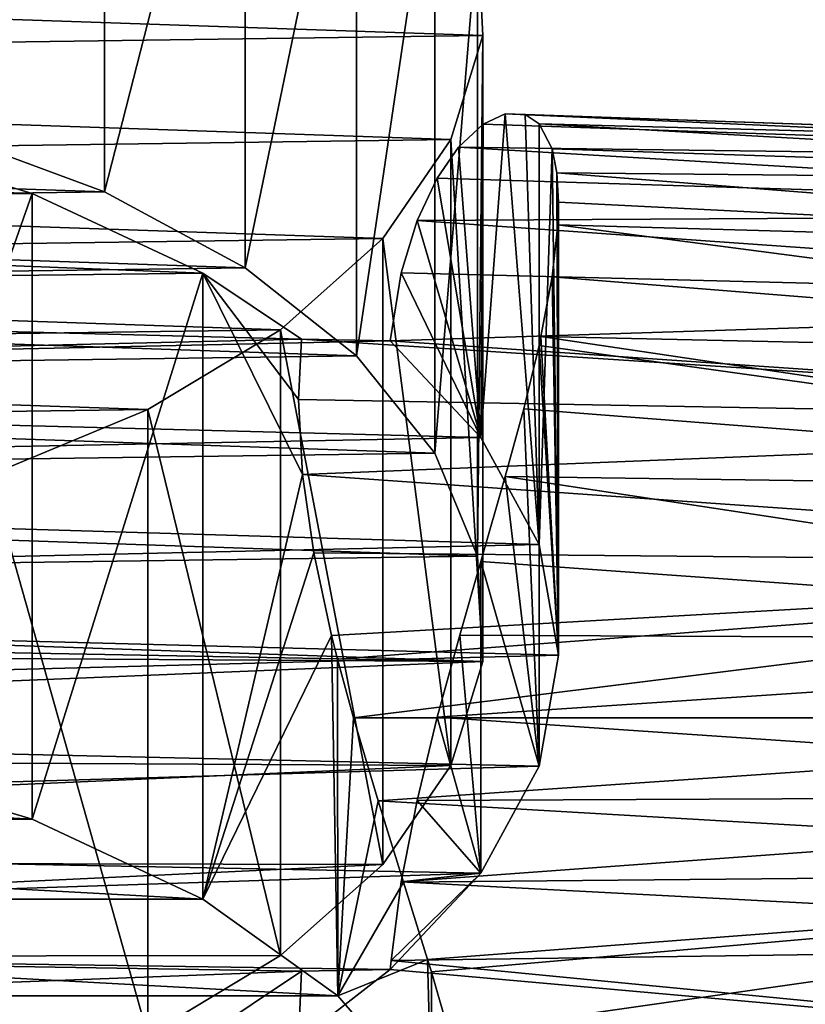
# Model space of a CAD drawing. Header units: millimetres. Extents: x 0 to 1220, y 0 to 506.
# Tile 138 of 256: x 372 to 383, y 320 to 333. Entities that reach past the tile are written whole.
import ezdxf

# ---------------------------------------------------------------- set-up
doc = ezdxf.new("R2010")
doc.units = ezdxf.units.MM
doc.header["$LTSCALE"] = 25.4
doc.layers.get('0').update_dxf_attribs({"true_color": 0xff5454})

# ---------------------------------------------------------------- blocks, each defined once
blk = doc.blocks.new('TWIG-VI-9138.STL')
at = {"color": 0}
mesh = blk.add_polyface(dxfattribs=at)
corners = [(-212.551, 356.261, 321.651), (-207.041, 356.337, 321.526), (-209.803, 356.432, 321.37), (-204.359, 355.981, 322.112), (-215.192, 355.83, 322.359), (-201.849, 355.374, 323.109), (-217.636, 355.155, 323.469), (-199.596, 354.539, 324.484), (-219.8, 354.258, 324.945), (-197.678, 353.502, 326.189), (-221.61, 353.17, 326.734), (-196.158, 352.3, 328.165), (-223.004, 351.928, 328.778), (-195.09, 350.974, 330.347), (-223.934, 350.573, 331.005), (-194.509, 349.568, 332.66), (-224.37, 349.153, 333.341), (-194.435, 348.13, 335.024), (-224.296, 347.716, 335.705), (-194.871, 346.71, 337.36), (-223.715, 346.31, 338.018), (-195.801, 345.356, 339.587), (-222.647, 344.983, 340.2), (-197.195, 344.113, 341.631), (-221.127, 343.781, 342.177), (-199.005, 343.025, 343.421), (-219.208, 342.745, 343.881), (-201.168, 342.128, 344.896), (-216.956, 341.909, 345.256), (-203.612, 341.453, 346.006), (-214.446, 341.303, 346.253), (-206.254, 341.023, 346.714), (-211.764, 340.946, 346.84), (-209.002, 340.852, 346.995)]
mesh.append_faces([[corners[k] for k in face] for face in [(0, 1, 2), (31, 32, 33)]], dxfattribs={"vtx0": -1, "color": 0})
mesh.append_faces([[corners[k] for k in face] for face in [(1, 0, 3), (3, 4, 5), (5, 6, 7), (7, 8, 9), (9, 10, 11), (11, 12, 13), (13, 14, 15), (15, 16, 17), (17, 18, 19), (19, 20, 21), (21, 22, 23), (23, 24, 25), (25, 26, 27), (27, 28, 29), (29, 30, 31)]], dxfattribs={"vtx0": -1, "vtx1": -1, "color": 0})
mesh.append_faces([[corners[k] for k in face] for face in [(3, 0, 4), (5, 4, 6), (7, 6, 8), (9, 8, 10), (11, 10, 12), (13, 12, 14), (15, 14, 16), (17, 16, 18), (19, 18, 20), (21, 20, 22), (23, 22, 24), (25, 24, 26), (27, 26, 28), (29, 28, 30), (31, 30, 32)]], dxfattribs={"vtx0": -1, "vtx2": -1, "color": 0})
mesh = blk.add_polyface(dxfattribs=at)
corners = [(-199.596, 354.539, 324.484), (-201.849, 346.83, 317.914), (-201.849, 355.374, 323.109), (-199.596, 345.994, 319.289)]
mesh.append_faces([[corners[k] for k in face] for face in [(0, 1, 2), (1, 0, 3)]], dxfattribs={"vtx0": -1, "color": 0})
mesh = blk.add_polyface(dxfattribs=at)
corners = [(-199.596, 345.994, 319.289), (-197.678, 353.502, 326.189), (-197.678, 344.958, 320.993), (-199.596, 354.539, 324.484)]
mesh.append_faces([[corners[k] for k in face] for face in [(0, 1, 2), (1, 0, 3)]], dxfattribs={"vtx0": -1, "color": 0})
mesh = blk.add_polyface(dxfattribs=at)
corners = [(-197.678, 344.958, 320.993), (-196.158, 352.3, 328.165), (-196.158, 343.755, 322.97), (-197.678, 353.502, 326.189)]
mesh.append_faces([[corners[k] for k in face] for face in [(0, 1, 2), (1, 0, 3)]], dxfattribs={"vtx0": -1, "color": 0})
mesh = blk.add_polyface(dxfattribs=at)
corners = [(-196.158, 343.755, 322.97), (-195.09, 350.974, 330.347), (-195.09, 342.429, 325.152), (-196.158, 352.3, 328.165)]
mesh.append_faces([[corners[k] for k in face] for face in [(0, 1, 2), (1, 0, 3)]], dxfattribs={"vtx0": -1, "color": 0})
mesh = blk.add_polyface(dxfattribs=at)
corners = [(-195.09, 342.429, 325.152), (-194.509, 349.568, 332.66), (-194.509, 341.023, 327.465), (-195.09, 350.974, 330.347)]
mesh.append_faces([[corners[k] for k in face] for face in [(0, 1, 2), (1, 0, 3)]], dxfattribs={"vtx0": -1, "color": 0})
mesh = blk.add_polyface(dxfattribs=at)
corners = [(-194.509, 341.023, 327.465), (-194.435, 348.13, 335.024), (-194.435, 339.585, 329.829), (-194.509, 349.568, 332.66)]
mesh.append_faces([[corners[k] for k in face] for face in [(0, 1, 2), (1, 0, 3)]], dxfattribs={"vtx0": -1, "color": 0})
mesh = blk.add_polyface(dxfattribs=at)
corners = [(-194.435, 339.585, 329.829), (-194.871, 346.71, 337.36), (-194.871, 338.165, 332.165), (-194.435, 348.13, 335.024)]
mesh.append_faces([[corners[k] for k in face] for face in [(0, 1, 2), (1, 0, 3)]], dxfattribs={"vtx0": -1, "color": 0})
mesh = blk.add_polyface(dxfattribs=at)
corners = [(-207.041, 347.793, 316.33), (-212.551, 347.716, 316.456), (-209.803, 347.887, 316.175), (-204.359, 347.436, 316.917), (-215.192, 347.286, 317.164), (-201.849, 346.83, 317.914), (-217.636, 346.611, 318.274), (-199.596, 345.994, 319.289), (-219.8, 345.714, 319.749), (-197.678, 344.958, 320.993), (-221.61, 344.626, 321.539), (-196.158, 343.755, 322.97), (-223.004, 343.383, 323.583), (-195.09, 342.429, 325.152), (-223.934, 342.029, 325.81), (-194.509, 341.023, 327.465), (-224.37, 340.609, 328.146), (-194.435, 339.585, 329.829), (-224.402, 340.139, 328.919), (-225.39, 339.775, 329.517), (-225.033, 338.322, 331.906), (-194.871, 338.165, 332.165), (-224.151, 336.874, 334.288), (-195.801, 336.811, 334.392), (-222.776, 335.534, 336.492), (-197.195, 335.569, 336.436), (-199.005, 334.48, 338.225), (-220.955, 334.346, 338.446), (-201.168, 333.583, 339.701), (-218.748, 333.35, 340.084), (-203.612, 332.908, 340.811), (-215.288, 332.929, 340.776), (-214.446, 332.758, 341.058), (-206.254, 332.478, 341.519), (-211.764, 332.402, 341.645), (-209.002, 332.307, 341.8), (-216.323, 332.603, 341.314)]
mesh.append_faces([[corners[k] for k in face] for face in [(0, 1, 2), (34, 33, 35)]], dxfattribs={"vtx0": -1, "color": 0})
mesh.append_faces([[corners[k] for k in face] for face in [(1, 3, 4), (4, 5, 6), (6, 7, 8), (8, 9, 10), (10, 11, 12), (12, 13, 14), (14, 15, 16), (16, 17, 18), (18, 17, 19), (19, 17, 20), (20, 21, 22), (22, 23, 24), (24, 26, 27), (27, 28, 29), (31, 30, 32), (32, 33, 34)]], dxfattribs={"vtx0": -1, "vtx1": -1, "color": 0})
mesh.append_faces([[corners[k] for k in face] for face in [(29, 30, 31)]], dxfattribs={"vtx0": -1, "vtx1": -1, "vtx2": -1, "color": 0})
mesh.append_faces([[corners[k] for k in face] for face in [(1, 0, 3), (4, 3, 5), (6, 5, 7), (8, 7, 9), (10, 9, 11), (12, 11, 13), (14, 13, 15), (16, 15, 17), (20, 17, 21), (22, 21, 23), (24, 23, 25), (24, 25, 26), (27, 26, 28), (29, 28, 30), (32, 30, 33)]], dxfattribs={"vtx0": -1, "vtx2": -1, "color": 0})
mesh.append_faces([[corners[k] for k in face] for face in [(36, 29, 31)]], dxfattribs={"vtx1": -1, "color": 0})
mesh = blk.add_polyface(dxfattribs=at)
corners = [(-213.704, 347.135, 316.449), (-207.938, 347.425, 315.972), (-210.796, 347.429, 315.966), (-206.284, 347.292, 316.191), (-203.301, 346.789, 317.019), (-216.445, 346.55, 317.411), (-200.586, 345.974, 318.359), (-218.91, 345.697, 318.814), (-198.255, 344.884, 320.152), (-221.005, 344.609, 320.605), (-196.909, 343.982, 321.635), (-222.597, 343.376, 322.632), (-195.699, 343.96, 321.671), (-194.462, 342.644, 323.836), (-223.668, 342.078, 324.767), (-193.669, 341.182, 326.24), (-224.32, 340.484, 327.388), (-193.402, 339.67, 328.728), (-224.32, 338.855, 330.067), (-193.669, 338.157, 331.215), (-223.668, 337.262, 332.688), (-194.462, 336.696, 333.619), (-222.393, 335.773, 335.136), (-195.699, 335.379, 335.784), (-196.909, 335.357, 335.821), (-220.55, 334.455, 337.304), (-198.255, 334.455, 337.304), (-218.219, 333.365, 339.097), (-200.586, 333.365, 339.097), (-215.503, 332.551, 340.437), (-203.301, 332.551, 340.437), (-212.521, 332.047, 341.265), (-206.284, 332.047, 341.265), (-209.402, 331.877, 341.545)]
mesh.append_faces([[corners[k] for k in face] for face in [(0, 1, 2), (32, 31, 33)]], dxfattribs={"vtx0": -1, "color": 0})
mesh.append_faces([[corners[k] for k in face] for face in [(1, 0, 3), (3, 0, 4), (4, 5, 6), (6, 7, 8), (8, 9, 10), (10, 11, 12), (12, 11, 13), (13, 14, 15), (15, 16, 17), (17, 18, 19), (19, 20, 21), (21, 22, 23), (23, 22, 24), (24, 25, 26), (26, 27, 28), (28, 29, 30), (30, 31, 32)]], dxfattribs={"vtx0": -1, "vtx1": -1, "color": 0})
mesh.append_faces([[corners[k] for k in face] for face in [(4, 0, 5), (6, 5, 7), (8, 7, 9), (10, 9, 11), (13, 11, 14), (15, 14, 16), (17, 16, 18), (19, 18, 20), (21, 20, 22), (24, 22, 25), (26, 25, 27), (28, 27, 29), (30, 29, 31)]], dxfattribs={"vtx0": -1, "vtx2": -1, "color": 0})
mesh = blk.add_polyface(dxfattribs=at)
corners = [(-194.131, 347.06, 327.636), (-194.462, 342.644, 323.836), (-193.669, 341.182, 326.24)]
mesh.append_faces([[corners[k] for k in face] for face in [(0, 1, 2)]], dxfattribs={"color": 0})
mesh = blk.add_polyface(dxfattribs=at)
corners = [(-194.131, 347.06, 327.636), (-194.432, 346.917, 326.524), (-194.462, 342.644, 323.836)]
mesh.append_faces([[corners[k] for k in face] for face in [(0, 1, 2)]], dxfattribs={"color": 0})
mesh = blk.add_polyface(dxfattribs=at)
corners = [(-194.131, 347.06, 327.636), (-179.402, 346.403, 326.631), (-194.432, 346.917, 326.524)]
mesh.append_faces([[corners[k] for k in face] for face in [(0, 1, 2)]], dxfattribs={"color": 0})
mesh = blk.add_polyface(dxfattribs=at)
corners = [(-179.402, 346.547, 328.736), (-179.402, 346.403, 326.631), (-194.131, 347.06, 327.636)]
mesh.append_faces([[corners[k] for k in face] for face in [(0, 1, 2)]], dxfattribs={"color": 0})
mesh = blk.add_polyface(dxfattribs=at)
corners = [(-193.86, 347.051, 328.771), (-179.402, 346.547, 328.736), (-194.131, 347.06, 327.636)]
mesh.append_faces([[corners[k] for k in face] for face in [(0, 1, 2)]], dxfattribs={"color": 0})
mesh = blk.add_polyface(dxfattribs=at)
corners = [(-194.131, 347.06, 327.636), (-193.669, 341.182, 326.24), (-193.86, 347.051, 328.771)]
mesh.append_faces([[corners[k] for k in face] for face in [(0, 1, 2)]], dxfattribs={"color": 0})
mesh = blk.add_polyface(dxfattribs=at)
corners = [(-193.669, 346.922, 329.73), (-179.402, 346.547, 328.736), (-193.86, 347.051, 328.771)]
mesh.append_faces([[corners[k] for k in face] for face in [(0, 1, 2)]], dxfattribs={"color": 0})
mesh = blk.add_polyface(dxfattribs=at)
corners = [(-193.86, 347.051, 328.771), (-193.669, 341.182, 326.24), (-193.669, 346.922, 329.73)]
mesh.append_faces([[corners[k] for k in face] for face in [(0, 1, 2)]], dxfattribs={"color": 0})
mesh = blk.add_polyface(dxfattribs=at)
corners = [(-179.402, 346.403, 326.631), (-194.766, 346.604, 325.381), (-194.432, 346.917, 326.524)]
mesh.append_faces([[corners[k] for k in face] for face in [(0, 1, 2)]], dxfattribs={"color": 0})
mesh = blk.add_polyface(dxfattribs=at)
corners = [(-194.432, 346.917, 326.524), (-194.766, 346.604, 325.381), (-194.462, 342.644, 323.836)]
mesh.append_faces([[corners[k] for k in face] for face in [(0, 1, 2)]], dxfattribs={"color": 0})
mesh = blk.add_polyface(dxfattribs=at)
corners = [(-179.402, 346.118, 330.803), (-179.402, 346.547, 328.736), (-193.669, 346.922, 329.73)]
mesh.append_faces([[corners[k] for k in face] for face in [(0, 1, 2)]], dxfattribs={"color": 0})
mesh = blk.add_polyface(dxfattribs=at)
corners = [(-193.491, 346.582, 330.968), (-179.402, 346.118, 330.803), (-193.669, 346.922, 329.73)]
mesh.append_faces([[corners[k] for k in face] for face in [(0, 1, 2)]], dxfattribs={"color": 0})
mesh = blk.add_polyface(dxfattribs=at)
corners = [(-193.669, 346.922, 329.73), (-193.669, 341.182, 326.24), (-193.491, 346.582, 330.968)]
mesh.append_faces([[corners[k] for k in face] for face in [(0, 1, 2)]], dxfattribs={"color": 0})
mesh = blk.add_polyface(dxfattribs=at)
corners = [(-200.586, 345.974, 318.359), (-203.301, 338.244, 311.824), (-203.301, 346.789, 317.019), (-200.586, 337.43, 313.163)]
mesh.append_faces([[corners[k] for k in face] for face in [(0, 1, 2), (1, 0, 3)]], dxfattribs={"vtx0": -1, "color": 0})
mesh = blk.add_polyface(dxfattribs=at)
corners = [(-194.871, 338.165, 332.165), (-195.801, 345.356, 339.587), (-195.801, 336.811, 334.392), (-194.871, 346.71, 337.36)]
mesh.append_faces([[corners[k] for k in face] for face in [(0, 1, 2), (1, 0, 3)]], dxfattribs={"vtx0": -1, "color": 0})
mesh = blk.add_polyface(dxfattribs=at)
corners = [(-194.766, 346.604, 325.381), (-179.402, 345.696, 324.642), (-195.059, 346.182, 324.391)]
mesh.append_faces([[corners[k] for k in face] for face in [(0, 1, 2)]], dxfattribs={"color": 0})
mesh = blk.add_polyface(dxfattribs=at)
corners = [(-194.766, 346.604, 325.381), (-195.059, 346.182, 324.391), (-194.462, 342.644, 323.836)]
mesh.append_faces([[corners[k] for k in face] for face in [(0, 1, 2)]], dxfattribs={"color": 0})
mesh = blk.add_polyface(dxfattribs=at)
corners = [(-179.402, 346.403, 326.631), (-179.402, 345.696, 324.642), (-194.766, 346.604, 325.381)]
mesh.append_faces([[corners[k] for k in face] for face in [(0, 1, 2)]], dxfattribs={"color": 0})
mesh = blk.add_polyface(dxfattribs=at)
corners = [(-193.491, 346.582, 330.968), (-193.669, 341.182, 326.24), (-193.402, 339.67, 328.728)]
mesh.append_faces([[corners[k] for k in face] for face in [(0, 1, 2)]], dxfattribs={"color": 0})
mesh = blk.add_polyface(dxfattribs=at)
corners = [(-193.425, 346.256, 331.747), (-179.402, 346.118, 330.803), (-193.491, 346.582, 330.968)]
mesh.append_faces([[corners[k] for k in face] for face in [(0, 1, 2)]], dxfattribs={"color": 0})
mesh = blk.add_polyface(dxfattribs=at)
corners = [(-193.491, 346.582, 330.968), (-193.402, 339.67, 328.728), (-193.425, 346.256, 331.747)]
mesh.append_faces([[corners[k] for k in face] for face in [(0, 1, 2)]], dxfattribs={"color": 0})
mesh = blk.add_polyface(dxfattribs=at)
corners = [(-179.402, 345.147, 332.677), (-179.402, 346.118, 330.803), (-193.425, 346.256, 331.747)]
mesh.append_faces([[corners[k] for k in face] for face in [(0, 1, 2)]], dxfattribs={"color": 0})
mesh = blk.add_polyface(dxfattribs=at)
corners = [(-179.402, 345.147, 332.677), (-193.425, 346.256, 331.747), (-193.402, 345.855, 332.488)]
mesh.append_faces([[corners[k] for k in face] for face in [(0, 1, 2)]], dxfattribs={"color": 0})
mesh = blk.add_polyface(dxfattribs=at)
corners = [(-193.425, 346.256, 331.747), (-193.402, 339.67, 328.728), (-193.402, 345.855, 332.488)]
mesh.append_faces([[corners[k] for k in face] for face in [(0, 1, 2)]], dxfattribs={"color": 0})
mesh = blk.add_polyface(dxfattribs=at)
corners = [(-179.402, 345.696, 324.642), (-195.332, 345.602, 323.419), (-195.059, 346.182, 324.391)]
mesh.append_faces([[corners[k] for k in face] for face in [(0, 1, 2)]], dxfattribs={"color": 0})
mesh = blk.add_polyface(dxfattribs=at)
corners = [(-195.059, 346.182, 324.391), (-195.332, 345.602, 323.419), (-194.462, 342.644, 323.836)]
mesh.append_faces([[corners[k] for k in face] for face in [(0, 1, 2)]], dxfattribs={"color": 0})
mesh = blk.add_polyface(dxfattribs=at)
corners = [(-200.586, 337.43, 313.163), (-198.255, 344.884, 320.152), (-198.255, 336.34, 314.956), (-200.586, 345.974, 318.359)]
mesh.append_faces([[corners[k] for k in face] for face in [(0, 1, 2), (1, 0, 3)]], dxfattribs={"vtx0": -1, "color": 0})
mesh = blk.add_polyface(dxfattribs=at)
corners = [(-193.412, 345.547, 332.959), (-179.402, 345.147, 332.677), (-193.402, 345.855, 332.488)]
mesh.append_faces([[corners[k] for k in face] for face in [(0, 1, 2)]], dxfattribs={"color": 0})
mesh = blk.add_polyface(dxfattribs=at)
corners = [(-193.402, 345.855, 332.488), (-193.402, 339.67, 328.728), (-193.412, 345.547, 332.959)]
mesh.append_faces([[corners[k] for k in face] for face in [(0, 1, 2)]], dxfattribs={"color": 0})
mesh = blk.add_polyface(dxfattribs=at)
corners = [(-179.402, 345.696, 324.642), (-179.402, 344.479, 322.918), (-195.332, 345.602, 323.419)]
mesh.append_faces([[corners[k] for k in face] for face in [(0, 1, 2)]], dxfattribs={"color": 0})
mesh = blk.add_polyface(dxfattribs=at)
corners = [(-195.332, 345.602, 323.419), (-179.402, 344.479, 322.918), (-195.549, 344.891, 322.533)]
mesh.append_faces([[corners[k] for k in face] for face in [(0, 1, 2)]], dxfattribs={"color": 0})
mesh = blk.add_polyface(dxfattribs=at)
corners = [(-195.332, 345.602, 323.419), (-195.549, 344.891, 322.533), (-194.462, 342.644, 323.836)]
mesh.append_faces([[corners[k] for k in face] for face in [(0, 1, 2)]], dxfattribs={"color": 0})
mesh = blk.add_polyface(dxfattribs=at)
corners = [(-179.402, 343.707, 334.22), (-193.412, 345.547, 332.959), (-193.491, 344.836, 333.837)]
mesh.append_faces([[corners[k] for k in face] for face in [(0, 1, 2)]], dxfattribs={"color": 0})
mesh = blk.add_polyface(dxfattribs=at)
corners = [(-193.412, 345.547, 332.959), (-193.402, 339.67, 328.728), (-193.491, 344.836, 333.837)]
mesh.append_faces([[corners[k] for k in face] for face in [(0, 1, 2)]], dxfattribs={"color": 0})
mesh = blk.add_polyface(dxfattribs=at)
corners = [(-179.402, 343.707, 334.22), (-179.402, 345.147, 332.677), (-193.412, 345.547, 332.959)]
mesh.append_faces([[corners[k] for k in face] for face in [(0, 1, 2)]], dxfattribs={"color": 0})
mesh = blk.add_polyface(dxfattribs=at)
corners = [(-195.801, 336.811, 334.392), (-197.195, 344.113, 341.631), (-197.195, 335.569, 336.436), (-195.801, 345.356, 339.587)]
mesh.append_faces([[corners[k] for k in face] for face in [(0, 1, 2), (1, 0, 3)]], dxfattribs={"vtx0": -1, "color": 0})
mesh = blk.add_polyface(dxfattribs=at)
corners = [(-198.255, 344.884, 320.152), (-196.95, 343.16, 321.063), (-196.896, 342.137, 320.536)]
mesh.append_faces([[corners[k] for k in face] for face in [(0, 1, 2)]], dxfattribs={"color": 0})
mesh = blk.add_polyface(dxfattribs=at)
corners = [(-198.255, 344.884, 320.152), (-196.909, 343.982, 321.635), (-196.95, 343.16, 321.063)]
mesh.append_faces([[corners[k] for k in face] for face in [(0, 1, 2)]], dxfattribs={"color": 0})
mesh = blk.add_polyface(dxfattribs=at)
corners = [(-198.255, 344.884, 320.152), (-196.896, 342.137, 320.536), (-198.255, 336.34, 314.956)]
mesh.append_faces([[corners[k] for k in face] for face in [(0, 1, 2)]], dxfattribs={"color": 0})
mesh = blk.add_polyface(dxfattribs=at)
corners = [(-179.402, 344.479, 322.918), (-195.699, 343.96, 321.671), (-195.549, 344.891, 322.533)]
mesh.append_faces([[corners[k] for k in face] for face in [(0, 1, 2)]], dxfattribs={"color": 0})
mesh = blk.add_polyface(dxfattribs=at)
corners = [(-195.549, 344.891, 322.533), (-195.699, 343.96, 321.671), (-194.462, 342.644, 323.836)]
mesh.append_faces([[corners[k] for k in face] for face in [(0, 1, 2)]], dxfattribs={"color": 0})
mesh = blk.add_polyface(dxfattribs=at)
corners = [(-179.402, 343.707, 334.22), (-193.491, 344.836, 333.837), (-193.643, 344.02, 334.606)]
mesh.append_faces([[corners[k] for k in face] for face in [(0, 1, 2)]], dxfattribs={"color": 0})
mesh = blk.add_polyface(dxfattribs=at)
corners = [(-193.491, 344.836, 333.837), (-193.402, 339.67, 328.728), (-193.643, 344.02, 334.606)]
mesh.append_faces([[corners[k] for k in face] for face in [(0, 1, 2)]], dxfattribs={"color": 0})
mesh = blk.add_polyface(dxfattribs=at)
corners = [(-179.402, 342.842, 321.586), (-195.699, 343.96, 321.671), (-179.402, 344.479, 322.918)]
mesh.append_faces([[corners[k] for k in face] for face in [(0, 1, 2)]], dxfattribs={"color": 0})
mesh = blk.add_polyface(dxfattribs=at)
corners = [(-197.195, 335.569, 336.436), (-199.005, 343.025, 343.421), (-199.005, 334.48, 338.225), (-197.195, 344.113, 341.631)]
mesh.append_faces([[corners[k] for k in face] for face in [(0, 1, 2), (1, 0, 3)]], dxfattribs={"vtx0": -1, "color": 0})
mesh = blk.add_polyface(dxfattribs=at)
corners = [(-196.909, 343.982, 321.635), (-179.402, 342.842, 321.586), (-196.95, 343.16, 321.063), (-195.699, 343.96, 321.671)]
mesh.append_faces([[corners[k] for k in face] for face in [(0, 1, 2), (1, 0, 3)]], dxfattribs={"vtx0": -1, "color": 0})
mesh = blk.add_polyface(dxfattribs=at)
corners = [(-179.402, 341.904, 335.316), (-193.643, 344.02, 334.606), (-193.669, 343.897, 334.705)]
mesh.append_faces([[corners[k] for k in face] for face in [(0, 1, 2)]], dxfattribs={"color": 0})
mesh = blk.add_polyface(dxfattribs=at)
corners = [(-193.643, 344.02, 334.606), (-193.402, 339.67, 328.728), (-193.669, 343.897, 334.705)]
mesh.append_faces([[corners[k] for k in face] for face in [(0, 1, 2)]], dxfattribs={"color": 0})
mesh = blk.add_polyface(dxfattribs=at)
corners = [(-179.402, 343.707, 334.22), (-193.643, 344.02, 334.606), (-179.402, 341.904, 335.316)]
mesh.append_faces([[corners[k] for k in face] for face in [(0, 1, 2)]], dxfattribs={"color": 0})
mesh = blk.add_polyface(dxfattribs=at)
corners = [(-179.402, 341.904, 335.316), (-193.669, 343.897, 334.705), (-193.878, 343.034, 335.305)]
mesh.append_faces([[corners[k] for k in face] for face in [(0, 1, 2)]], dxfattribs={"color": 0})
mesh = blk.add_polyface(dxfattribs=at)
corners = [(-193.669, 343.897, 334.705), (-193.669, 338.157, 331.215), (-193.878, 343.034, 335.305)]
mesh.append_faces([[corners[k] for k in face] for face in [(0, 1, 2)]], dxfattribs={"color": 0})
mesh = blk.add_polyface(dxfattribs=at)
corners = [(-193.669, 343.897, 334.705), (-193.402, 339.67, 328.728), (-193.669, 338.157, 331.215)]
mesh.append_faces([[corners[k] for k in face] for face in [(0, 1, 2)]], dxfattribs={"color": 0})
mesh = blk.add_polyface(dxfattribs=at)
corners = [(-179.402, 342.842, 321.586), (-196.896, 342.137, 320.536), (-196.95, 343.16, 321.063)]
mesh.append_faces([[corners[k] for k in face] for face in [(0, 1, 2)]], dxfattribs={"color": 0})
mesh = blk.add_polyface(dxfattribs=at)
corners = [(-199.005, 334.48, 338.225), (-201.168, 342.128, 344.896), (-201.168, 333.583, 339.701), (-199.005, 343.025, 343.421)]
mesh.append_faces([[corners[k] for k in face] for face in [(0, 1, 2), (1, 0, 3)]], dxfattribs={"vtx0": -1, "color": 0})
mesh = blk.add_polyface(dxfattribs=at)
corners = [(-179.402, 341.904, 335.316), (-193.878, 343.034, 335.305), (-194.129, 342.108, 335.788)]
mesh.append_faces([[corners[k] for k in face] for face in [(0, 1, 2)]], dxfattribs={"color": 0})
mesh = blk.add_polyface(dxfattribs=at)
corners = [(-193.878, 343.034, 335.305), (-193.669, 338.157, 331.215), (-194.129, 342.108, 335.788)]
mesh.append_faces([[corners[k] for k in face] for face in [(0, 1, 2)]], dxfattribs={"color": 0})
mesh = blk.add_polyface(dxfattribs=at)
corners = [(-179.402, 340.906, 320.745), (-196.896, 342.137, 320.536), (-179.402, 342.842, 321.586)]
mesh.append_faces([[corners[k] for k in face] for face in [(0, 1, 2)]], dxfattribs={"color": 0})
mesh = blk.add_polyface(dxfattribs=at)
corners = [(-196.896, 342.137, 320.536), (-196.743, 341.069, 320.162), (-198.255, 336.34, 314.956)]
mesh.append_faces([[corners[k] for k in face] for face in [(0, 1, 2)]], dxfattribs={"color": 0})
mesh = blk.add_polyface(dxfattribs=at)
corners = [(-179.402, 340.906, 320.745), (-196.743, 341.069, 320.162), (-196.896, 342.137, 320.536)]
mesh.append_faces([[corners[k] for k in face] for face in [(0, 1, 2)]], dxfattribs={"color": 0})
mesh = blk.add_polyface(dxfattribs=at)
corners = [(-179.402, 339.871, 335.886), (-194.129, 342.108, 335.788), (-194.462, 340.948, 336.205)]
mesh.append_faces([[corners[k] for k in face] for face in [(0, 1, 2)]], dxfattribs={"color": 0})
mesh = blk.add_polyface(dxfattribs=at)
corners = [(-194.129, 342.108, 335.788), (-193.669, 338.157, 331.215), (-194.462, 340.948, 336.205)]
mesh.append_faces([[corners[k] for k in face] for face in [(0, 1, 2)]], dxfattribs={"color": 0})
mesh = blk.add_polyface(dxfattribs=at)
corners = [(-179.402, 341.904, 335.316), (-194.129, 342.108, 335.788), (-179.402, 339.871, 335.886)]
mesh.append_faces([[corners[k] for k in face] for face in [(0, 1, 2)]], dxfattribs={"color": 0})
mesh = blk.add_polyface(dxfattribs=at)
corners = [(-196.743, 341.069, 320.162), (-196.501, 339.941, 319.937), (-198.255, 336.34, 314.956)]
mesh.append_faces([[corners[k] for k in face] for face in [(0, 1, 2)]], dxfattribs={"color": 0})
mesh = blk.add_polyface(dxfattribs=at)
corners = [(-179.402, 340.906, 320.745), (-196.501, 339.941, 319.937), (-196.743, 341.069, 320.162)]
mesh.append_faces([[corners[k] for k in face] for face in [(0, 1, 2)]], dxfattribs={"color": 0})
mesh = blk.add_polyface(dxfattribs=at)
corners = [(-179.402, 340.906, 320.745), (-196.419, 339.615, 319.902), (-196.501, 339.941, 319.937)]
mesh.append_faces([[corners[k] for k in face] for face in [(0, 1, 2)]], dxfattribs={"color": 0})
mesh = blk.add_polyface(dxfattribs=at)
corners = [(-179.402, 340.906, 320.745), (-196.202, 338.815, 319.872), (-196.419, 339.615, 319.902)]
mesh.append_faces([[corners[k] for k in face] for face in [(0, 1, 2)]], dxfattribs={"color": 0})
mesh = blk.add_polyface(dxfattribs=at)
corners = [(-179.402, 338.815, 320.458), (-196.202, 338.815, 319.872), (-179.402, 340.906, 320.745)]
mesh.append_faces([[corners[k] for k in face] for face in [(0, 1, 2)]], dxfattribs={"color": 0})
mesh = blk.add_polyface(dxfattribs=at)
corners = [(-179.402, 339.871, 335.886), (-194.462, 340.948, 336.205), (-194.75, 339.944, 336.417)]
mesh.append_faces([[corners[k] for k in face] for face in [(0, 1, 2)]], dxfattribs={"color": 0})
mesh = blk.add_polyface(dxfattribs=at)
corners = [(-194.462, 340.948, 336.205), (-194.462, 336.696, 333.619), (-194.75, 339.944, 336.417)]
mesh.append_faces([[corners[k] for k in face] for face in [(0, 1, 2)]], dxfattribs={"color": 0})
mesh = blk.add_polyface(dxfattribs=at)
corners = [(-194.462, 340.948, 336.205), (-193.669, 338.157, 331.215), (-194.462, 336.696, 333.619)]
mesh.append_faces([[corners[k] for k in face] for face in [(0, 1, 2)]], dxfattribs={"color": 0})
mesh = blk.add_polyface(dxfattribs=at)
corners = [(-196.501, 339.941, 319.937), (-196.412, 335.022, 317.124), (-198.255, 336.34, 314.956)]
mesh.append_faces([[corners[k] for k in face] for face in [(0, 1, 2)]], dxfattribs={"color": 0})
mesh = blk.add_polyface(dxfattribs=at)
corners = [(-196.501, 339.941, 319.937), (-196.419, 339.615, 319.902), (-196.412, 335.022, 317.124)]
mesh.append_faces([[corners[k] for k in face] for face in [(0, 1, 2)]], dxfattribs={"color": 0})
mesh = blk.add_polyface(dxfattribs=at)
corners = [(-179.402, 339.871, 335.886), (-194.75, 339.944, 336.417), (-195.057, 338.823, 336.505)]
mesh.append_faces([[corners[k] for k in face] for face in [(0, 1, 2)]], dxfattribs={"color": 0})
mesh = blk.add_polyface(dxfattribs=at)
corners = [(-194.75, 339.944, 336.417), (-194.462, 336.696, 333.619), (-195.057, 338.823, 336.505)]
mesh.append_faces([[corners[k] for k in face] for face in [(0, 1, 2)]], dxfattribs={"color": 0})
mesh = blk.add_polyface(dxfattribs=at)
corners = [(-179.402, 339.871, 335.886), (-195.057, 338.823, 336.505), (-179.402, 337.761, 335.886)]
mesh.append_faces([[corners[k] for k in face] for face in [(0, 1, 2)]], dxfattribs={"color": 0})
mesh = blk.add_polyface(dxfattribs=at)
corners = [(-196.419, 339.615, 319.902), (-196.202, 338.815, 319.872), (-196.412, 335.022, 317.124)]
mesh.append_faces([[corners[k] for k in face] for face in [(0, 1, 2)]], dxfattribs={"color": 0})
mesh = blk.add_polyface(dxfattribs=at)
corners = [(-206.284, 338.748, 310.996), (-212.521, 338.748, 310.996), (-209.402, 338.918, 310.716), (-203.301, 338.244, 311.824), (-215.503, 338.244, 311.824), (-200.586, 337.43, 313.163), (-218.219, 337.43, 313.163), (-198.255, 336.34, 314.956), (-220.55, 336.34, 314.956), (-196.412, 335.022, 317.124), (-222.393, 335.022, 317.124), (-195.137, 333.533, 319.572), (-223.668, 333.533, 319.572), (-194.485, 331.94, 322.193), (-224.32, 331.94, 322.193), (-194.485, 330.311, 324.872), (-224.32, 330.311, 324.872), (-195.137, 328.717, 327.493), (-223.668, 328.717, 327.493), (-196.412, 327.229, 329.941), (-222.393, 327.229, 329.941), (-198.255, 325.911, 332.109), (-220.55, 325.911, 332.109), (-200.586, 324.821, 333.902), (-218.219, 324.821, 333.902), (-203.301, 324.006, 335.241), (-215.503, 324.006, 335.241), (-206.284, 323.503, 336.069), (-212.521, 323.503, 336.069), (-209.402, 323.332, 336.349)]
mesh.append_faces([[corners[k] for k in face] for face in [(0, 1, 2), (28, 27, 29)]], dxfattribs={"vtx0": -1, "color": 0})
mesh.append_faces([[corners[k] for k in face] for face in [(1, 3, 4), (4, 5, 6), (6, 7, 8), (8, 9, 10), (10, 11, 12), (12, 13, 14), (14, 15, 16), (16, 17, 18), (18, 19, 20), (20, 21, 22), (22, 23, 24), (24, 25, 26), (26, 27, 28)]], dxfattribs={"vtx0": -1, "vtx1": -1, "color": 0})
mesh.append_faces([[corners[k] for k in face] for face in [(1, 0, 3), (4, 3, 5), (6, 5, 7), (8, 7, 9), (10, 9, 11), (12, 11, 13), (14, 13, 15), (16, 15, 17), (18, 17, 19), (20, 19, 21), (22, 21, 23), (24, 23, 25), (26, 25, 27)]], dxfattribs={"vtx0": -1, "vtx2": -1, "color": 0})
mesh = blk.add_polyface(dxfattribs=at)
corners = [(-196.202, 338.815, 319.872), (-195.863, 337.68, 319.961), (-196.412, 335.022, 317.124)]
mesh.append_faces([[corners[k] for k in face] for face in [(0, 1, 2)]], dxfattribs={"color": 0})
mesh = blk.add_polyface(dxfattribs=at)
corners = [(-179.402, 338.815, 320.458), (-195.863, 337.68, 319.961), (-196.202, 338.815, 319.872)]
mesh.append_faces([[corners[k] for k in face] for face in [(0, 1, 2)]], dxfattribs={"color": 0})
mesh = blk.add_polyface(dxfattribs=at)
corners = [(-179.402, 336.724, 320.746), (-195.863, 337.68, 319.961), (-179.402, 338.815, 320.458)]
mesh.append_faces([[corners[k] for k in face] for face in [(0, 1, 2)]], dxfattribs={"color": 0})
mesh = blk.add_polyface(dxfattribs=at)
corners = [(-179.402, 337.761, 335.886), (-195.057, 338.823, 336.505), (-195.333, 337.685, 336.437)]
mesh.append_faces([[corners[k] for k in face] for face in [(0, 1, 2)]], dxfattribs={"color": 0})
mesh = blk.add_polyface(dxfattribs=at)
corners = [(-195.057, 338.823, 336.505), (-194.462, 336.696, 333.619), (-195.333, 337.685, 336.437)]
mesh.append_faces([[corners[k] for k in face] for face in [(0, 1, 2)]], dxfattribs={"color": 0})
mesh = blk.add_polyface(dxfattribs=at)
corners = [(-179.402, 337.761, 335.886), (-195.548, 336.578, 336.215), (-179.402, 335.728, 335.317)]
mesh.append_faces([[corners[k] for k in face] for face in [(0, 1, 2)]], dxfattribs={"color": 0})
mesh = blk.add_polyface(dxfattribs=at)
corners = [(-179.402, 337.761, 335.886), (-195.333, 337.685, 336.437), (-195.548, 336.578, 336.215)]
mesh.append_faces([[corners[k] for k in face] for face in [(0, 1, 2)]], dxfattribs={"color": 0})
mesh = blk.add_polyface(dxfattribs=at)
corners = [(-195.863, 337.68, 319.961), (-195.517, 336.572, 320.204), (-196.412, 335.022, 317.124)]
mesh.append_faces([[corners[k] for k in face] for face in [(0, 1, 2)]], dxfattribs={"color": 0})
mesh = blk.add_polyface(dxfattribs=at)
corners = [(-179.402, 336.724, 320.746), (-195.517, 336.572, 320.204), (-195.863, 337.68, 319.961)]
mesh.append_faces([[corners[k] for k in face] for face in [(0, 1, 2)]], dxfattribs={"color": 0})
mesh = blk.add_polyface(dxfattribs=at)
corners = [(-195.333, 337.685, 336.437), (-194.462, 336.696, 333.619), (-195.548, 336.578, 336.215)]
mesh.append_faces([[corners[k] for k in face] for face in [(0, 1, 2)]], dxfattribs={"color": 0})
mesh = blk.add_polyface(dxfattribs=at)
corners = [(-194.462, 336.696, 333.619), (-195.699, 335.379, 335.784), (-195.688, 335.502, 335.839)]
mesh.append_faces([[corners[k] for k in face] for face in [(0, 1, 2)]], dxfattribs={"color": 0})
mesh = blk.add_polyface(dxfattribs=at)
corners = [(-194.462, 336.696, 333.619), (-195.688, 335.502, 335.839), (-195.548, 336.578, 336.215)]
mesh.append_faces([[corners[k] for k in face] for face in [(0, 1, 2)]], dxfattribs={"color": 0})
mesh = blk.add_polyface(dxfattribs=at)
corners = [(-179.402, 336.724, 320.746), (-195.189, 335.516, 320.591), (-195.517, 336.572, 320.204)]
mesh.append_faces([[corners[k] for k in face] for face in [(0, 1, 2)]], dxfattribs={"color": 0})
mesh = blk.add_polyface(dxfattribs=at)
corners = [(-179.402, 336.724, 320.746), (-195.138, 335.346, 320.669), (-195.189, 335.516, 320.591)]
mesh.append_faces([[corners[k] for k in face] for face in [(0, 1, 2)]], dxfattribs={"color": 0})
mesh = blk.add_polyface(dxfattribs=at)
corners = [(-179.402, 336.724, 320.746), (-194.896, 334.507, 321.125), (-195.138, 335.346, 320.669)]
mesh.append_faces([[corners[k] for k in face] for face in [(0, 1, 2)]], dxfattribs={"color": 0})
mesh = blk.add_polyface(dxfattribs=at)
corners = [(-179.402, 334.788, 321.587), (-194.896, 334.507, 321.125), (-179.402, 336.724, 320.746)]
mesh.append_faces([[corners[k] for k in face] for face in [(0, 1, 2)]], dxfattribs={"color": 0})
mesh = blk.add_polyface(dxfattribs=at)
corners = [(-195.517, 336.572, 320.204), (-195.189, 335.516, 320.591), (-196.412, 335.022, 317.124)]
mesh.append_faces([[corners[k] for k in face] for face in [(0, 1, 2)]], dxfattribs={"color": 0})
mesh = blk.add_polyface(dxfattribs=at)
corners = [(-179.402, 335.728, 335.317), (-195.548, 336.578, 336.215), (-195.688, 335.502, 335.839)]
mesh.append_faces([[corners[k] for k in face] for face in [(0, 1, 2)]], dxfattribs={"color": 0})
mesh = blk.add_polyface(dxfattribs=at)
corners = [(-179.402, 335.728, 335.317), (-195.688, 335.502, 335.839), (-179.402, 333.925, 334.22)]
mesh.append_faces([[corners[k] for k in face] for face in [(0, 1, 2)]], dxfattribs={"color": 0})
mesh = blk.add_polyface(dxfattribs=at)
corners = [(-195.189, 335.516, 320.591), (-195.137, 333.533, 319.572), (-196.412, 335.022, 317.124)]
mesh.append_faces([[corners[k] for k in face] for face in [(0, 1, 2)]], dxfattribs={"color": 0})
mesh = blk.add_polyface(dxfattribs=at)
corners = [(-179.402, 333.925, 334.22), (-195.688, 335.502, 335.839), (-195.699, 335.379, 335.784)]
mesh.append_faces([[corners[k] for k in face] for face in [(0, 1, 2)]], dxfattribs={"color": 0})
mesh = blk.add_polyface(dxfattribs=at)
corners = [(-195.189, 335.516, 320.591), (-195.138, 335.346, 320.669), (-195.137, 333.533, 319.572)]
mesh.append_faces([[corners[k] for k in face] for face in [(0, 1, 2)]], dxfattribs={"color": 0})
mesh = blk.add_polyface(dxfattribs=at)
corners = [(-196.909, 335.357, 335.821), (-198.255, 334.455, 337.304), (-196.95, 334.408, 335.315)]
mesh.append_faces([[corners[k] for k in face] for face in [(0, 1, 2)]], dxfattribs={"color": 0})
mesh = blk.add_polyface(dxfattribs=at)
corners = [(-195.699, 335.379, 335.784), (-196.909, 335.357, 335.821), (-196.95, 334.408, 335.315)]
mesh.append_faces([[corners[k] for k in face] for face in [(0, 1, 2)]], dxfattribs={"color": 0})
mesh = blk.add_polyface(dxfattribs=at)
corners = [(-179.402, 333.925, 334.22), (-195.699, 335.379, 335.784), (-196.95, 334.408, 335.315)]
mesh.append_faces([[corners[k] for k in face] for face in [(0, 1, 2)]], dxfattribs={"color": 0})
mesh = blk.add_polyface(dxfattribs=at)
corners = [(-195.138, 335.346, 320.669), (-194.896, 334.507, 321.125), (-195.137, 333.533, 319.572)]
mesh.append_faces([[corners[k] for k in face] for face in [(0, 1, 2)]], dxfattribs={"color": 0})

msp = doc.modelspace()

# ---------------------------------------------------------------- block references
at = {"color": 250, "true_color": 0x262626}
msp.add_blockref('TWIG-VI-9138.STL', (573.181, -15.244, -16.545), dxfattribs=at)

doc.saveas('drawing.dxf')
